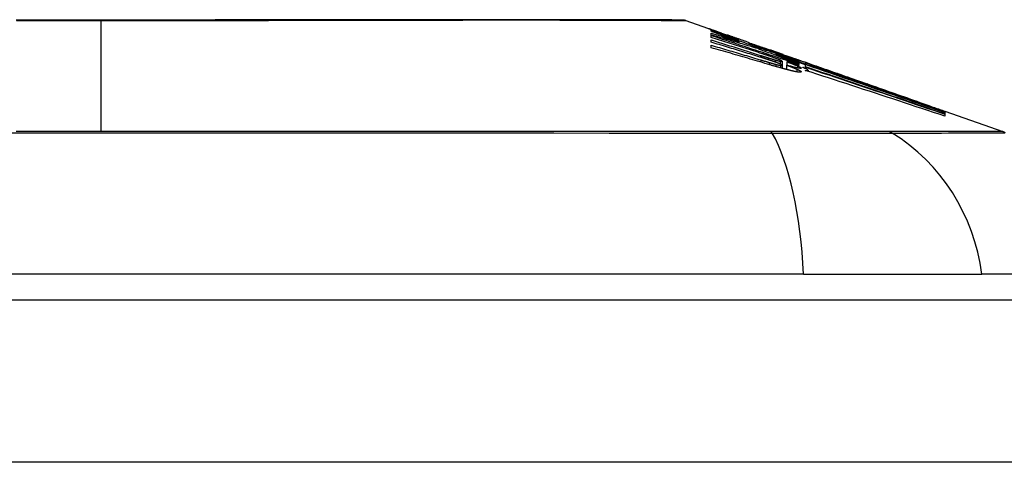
# Model space of a CAD drawing. Header units: inches. Extents: x 12 to 399, y 35 to 188.
# Tile 206 of 256: x 75.01 to 75.611, y 187.88 to 188.15. Entities that reach past the tile are written whole.
import ezdxf

# ---------------------------------------------------------------- set-up
doc = ezdxf.new("R2010")
doc.units = ezdxf.units.IN
doc.header["$MEASUREMENT"] = 0
doc.layers.add('Visible Edges(ANSI)', color=7, linetype='Continuous', lineweight=25)
doc.layers.add('Visible Tangent Edges(ANSI)', color=7, linetype='Continuous', lineweight=25)

msp = doc.modelspace()

# ---------------------------------------------------------------- linework, layer by layer
at = {"layer": 'Visible Edges(ANSI)'}
for p, q in [((75.41663, 188.14909), (75.43344, 188.1432)), ((75.43209, 188.14247), (75.43209, 188.14309)), ((75.43209, 188.14021), (75.43209, 188.1413)), ((75.43209, 188.1388), (75.43209, 188.13993)), ((75.43851, 188.14141), (75.44205, 188.14015)), ((75.44172, 188.14023), (75.44172, 188.13982)), ((75.43209, 188.13584), (75.43209, 188.1372)), ((75.43209, 188.13247), (75.43209, 188.13399)), ((75.44866, 188.13764), (75.44866, 188.13733)), ((75.44897, 188.13622), (75.44897, 188.13538)), ((75.45529, 188.13501), (75.45529, 188.13555)), ((75.46026, 188.13272), (75.46026, 188.132)), ((75.46813, 188.13106), (75.46461, 188.13229)), ((75.46461, 188.13229), (75.46461, 188.13209)), ((75.46461, 188.13209), (75.46461, 188.13179)), ((75.47166, 188.12849), (75.47166, 188.12779)), ((75.47574, 188.12837), (75.47896, 188.12726)), ((75.476, 188.12825), (75.476, 188.12794)), ((75.47549, 188.12418), (75.47549, 188.12174)), ((75.47549, 188.12174), (75.47549, 188.11988)), ((75.47818, 188.12181), (75.47818, 188.11916)), ((75.47839, 188.12392), (75.47839, 188.12391)), ((75.47839, 188.12391), (75.47839, 188.12176)), ((75.48793, 188.12271), (75.48225, 188.1248)), ((75.48405, 188.12549), (75.48863, 188.12388)), ((75.48564, 188.1245), (75.48564, 188.12404)), ((75.48564, 188.12335), (75.48564, 188.12261)), ((75.48564, 188.1223), (75.48564, 188.12154)), ((75.48977, 188.12203), (75.48793, 188.12271)), ((75.4887, 188.12386), (75.48863, 188.12388)), ((75.48977, 188.12076), (75.48977, 188.12203)), ((75.48991, 188.1225), (75.48991, 188.12318)), ((75.48991, 188.1225), (75.48991, 188.12233)), ((75.49123, 188.12293), (75.49123, 188.1229)), ((75.48781, 188.12058), (75.48977, 188.11994)), ((75.48977, 188.11994), (75.48977, 188.12054)), ((75.48977, 188.11994), (75.48977, 188.1197)), ((75.49123, 188.1187), (75.49123, 188.1181)), ((75.51667, 188.11407), (75.52723, 188.11038)), ((75.57248, 188.09438), (75.57248, 188.09386)), ((75.57471, 188.09376), (75.61016, 188.08135)), ((75.57471, 188.09375), (75.57471, 188.09309)), ((75.57471, 188.0936), (75.57471, 188.09359)), ((75.57471, 188.09359), (75.57471, 188.09358)), ((75.57471, 188.09358), (75.57471, 188.09309)), ((75.57471, 188.093), (75.57471, 188.09209)), ((75.57471, 188.09196), (75.57471, 188.0907)), ((75.48851, 187.99444), (74.63113, 187.99444)), ((75.48851, 187.99444), (75.59729, 187.99444)), ((75.67005, 187.99444), (75.59729, 187.99444)), ((54.25732, 187.97869), (95.86232, 187.97869))]:
    msp.add_line(p, q, dxfattribs=at)
at = {"layer": 'Visible Edges(ANSI)', "flags": 128}
for points in [[(75.41502, 188.14936), (75.41459, 188.14936), (75.4133, 188.14937), (75.41116, 188.14937), (75.40819, 188.14938), (75.40439, 188.14939), (75.39975, 188.14941), (75.39428, 188.14942), (75.38798, 188.14943), (75.38089, 188.14945), (75.37303, 188.14947), (75.36444, 188.14948), (75.35514, 188.1495), (75.34514, 188.14952), (75.33445, 188.14953), (75.3231, 188.14955), (75.31113, 188.14955), (75.29854, 188.14955), (75.28536, 188.14953), (75.27165, 188.14952), (75.25745, 188.1495), (75.24275, 188.14948), (75.22757, 188.14947), (75.21198, 188.14945), (75.19603, 188.14943), (75.17978, 188.14942), (75.16328, 188.14941), (75.14652, 188.14939), (75.12952, 188.14938), (75.11233, 188.14937), (75.09501, 188.14937), (75.07764, 188.14936), (75.06026, 188.14936), (75.04288, 188.14936), (75.02548, 188.14937), (75.00811, 188.14937)], [(75.43489, 188.14235), (75.43429, 188.14259), (75.43374, 188.1428), (75.43324, 188.143), (75.43279, 188.14318), (75.43238, 188.14334), (75.43202, 188.14349), (75.43171, 188.14362), (75.43144, 188.14373), (75.43123, 188.14382), (75.43105, 188.1439), (75.43092, 188.14397), (75.43082, 188.14402), (75.43077, 188.14405), (75.43075, 188.14407), (75.43076, 188.14408), (75.43082, 188.14407), (75.43091, 188.14405), (75.43104, 188.14401), (75.43121, 188.14396), (75.43143, 188.14389), (75.43169, 188.1438), (75.432, 188.1437), (75.43236, 188.14358), (75.43277, 188.14344)], [(75.43209, 188.14309), (75.43317, 188.1427), (75.43424, 188.1423), (75.43532, 188.14191), (75.4364, 188.14151), (75.43749, 188.14111), (75.43858, 188.14071), (75.43968, 188.1403), (75.44079, 188.13989), (75.44191, 188.13948), (75.44303, 188.13907), (75.44417, 188.13865), (75.44532, 188.13823), (75.44647, 188.1378), (75.44765, 188.13737), (75.44883, 188.13694), (75.45003, 188.13649), (75.45125, 188.13605), (75.45248, 188.13559), (75.45373, 188.13513), (75.45499, 188.13467), (75.45628, 188.13419), (75.45759, 188.13371), (75.45891, 188.13322), (75.46026, 188.13272)], [(75.44897, 188.13622), (75.44824, 188.13649), (75.44751, 188.13676), (75.44678, 188.13703), (75.44606, 188.1373), (75.44534, 188.13757), (75.44462, 188.13783), (75.4439, 188.1381), (75.44318, 188.13836), (75.44247, 188.13863), (75.44176, 188.13889), (75.44105, 188.13915), (75.44035, 188.13941), (75.43964, 188.13967), (75.43894, 188.13993), (75.43825, 188.14019), (75.43755, 188.14045), (75.43686, 188.1407), (75.43617, 188.14096), (75.43549, 188.14121), (75.4348, 188.14147), (75.43412, 188.14172), (75.43344, 188.14197), (75.43277, 188.14222), (75.43209, 188.14247)], [(75.43209, 188.1413), (75.4328, 188.1411), (75.4335, 188.14089), (75.43421, 188.14068), (75.43491, 188.14047), (75.43562, 188.14026), (75.43632, 188.14005), (75.43702, 188.13984), (75.43773, 188.13963), (75.43843, 188.13942), (75.43914, 188.13921), (75.43984, 188.139), (75.44054, 188.13879), (75.44125, 188.13858), (75.44195, 188.13836), (75.44266, 188.13815), (75.44336, 188.13794), (75.44406, 188.13772), (75.44476, 188.13751), (75.44547, 188.1373), (75.44617, 188.13708), (75.44687, 188.13687), (75.44757, 188.13665), (75.44827, 188.13644), (75.44897, 188.13622)], [(75.46057, 188.13191), (75.45939, 188.13226), (75.45821, 188.13262), (75.45703, 188.13298), (75.45585, 188.13333), (75.45467, 188.13369), (75.45348, 188.13404), (75.4523, 188.1344), (75.45111, 188.13475), (75.44993, 188.1351), (75.44874, 188.13545), (75.44756, 188.1358), (75.44637, 188.13614), (75.44518, 188.13649), (75.44399, 188.13684), (75.4428, 188.13718), (75.44161, 188.13752), (75.44042, 188.13786), (75.43923, 188.1382), (75.43804, 188.13854), (75.43685, 188.13888), (75.43566, 188.13921), (75.43447, 188.13954), (75.43328, 188.13988), (75.43209, 188.14021)], [(75.43209, 188.13993), (75.43432, 188.13921), (75.43655, 188.13849), (75.43878, 188.13776), (75.44102, 188.13703), (75.44325, 188.1363), (75.44549, 188.13557), (75.44773, 188.13484), (75.44998, 188.1341), (75.45222, 188.13337), (75.45446, 188.13263), (75.4567, 188.13189), (75.45894, 188.13116), (75.46118, 188.13042), (75.46342, 188.12968), (75.46566, 188.12894), (75.46789, 188.1282), (75.47013, 188.12746), (75.47236, 188.12672), (75.47458, 188.12598), (75.4768, 188.12525), (75.47902, 188.12451), (75.48123, 188.12377), (75.48344, 188.12304), (75.48564, 188.1223)], [(75.43277, 188.14344), (75.43293, 188.14338), (75.4331, 188.14332), (75.43328, 188.14326), (75.43347, 188.14319), (75.43366, 188.14312), (75.43386, 188.14306), (75.43406, 188.14298), (75.43427, 188.14291), (75.43449, 188.14283), (75.43471, 188.14275), (75.43494, 188.14267), (75.43518, 188.14259), (75.43543, 188.1425), (75.43568, 188.14241), (75.43593, 188.14232), (75.4362, 188.14223), (75.43647, 188.14213), (75.43674, 188.14203), (75.43702, 188.14194), (75.43731, 188.14183), (75.4376, 188.14173), (75.4379, 188.14162), (75.4382, 188.14152), (75.43851, 188.14141)], [(75.44866, 188.13733), (75.448, 188.13757), (75.44733, 188.1378), (75.44667, 188.13804), (75.44601, 188.13828), (75.44535, 188.13851), (75.4447, 188.13874), (75.44406, 188.13898), (75.44342, 188.13921), (75.44279, 188.13943), (75.44217, 188.13966), (75.44155, 188.13988), (75.44095, 188.1401), (75.44036, 188.14031), (75.43978, 188.14053), (75.43922, 188.14073), (75.43867, 188.14094), (75.43813, 188.14114), (75.43761, 188.14133), (75.43711, 188.14151), (75.43663, 188.1417), (75.43616, 188.14187), (75.43572, 188.14204), (75.43529, 188.1422), (75.43489, 188.14235)], [(75.44494, 188.13917), (75.44445, 188.13934), (75.44401, 188.13949), (75.44361, 188.13963), (75.44325, 188.13975), (75.44293, 188.13986), (75.44266, 188.13995), (75.44242, 188.14003), (75.44222, 188.14009), (75.44206, 188.14015), (75.44194, 188.14018), (75.44184, 188.14021), (75.44178, 188.14023), (75.44174, 188.14023), (75.44172, 188.14023), (75.44174, 188.14021), (75.4418, 188.14018), (75.44191, 188.14014), (75.44206, 188.14008), (75.44225, 188.14), (75.4425, 188.1399), (75.44279, 188.13979), (75.44313, 188.13966), (75.44352, 188.13951), (75.44395, 188.13935)], [(75.44395, 188.13935), (75.4441, 188.13929), (75.44426, 188.13923), (75.44442, 188.13917), (75.44458, 188.13911), (75.44475, 188.13905), (75.44492, 188.13899), (75.44509, 188.13892), (75.44527, 188.13886), (75.44546, 188.13879), (75.44564, 188.13872), (75.44583, 188.13865), (75.44603, 188.13858), (75.44622, 188.13851), (75.44642, 188.13844), (75.44663, 188.13836), (75.44684, 188.13829), (75.44705, 188.13821), (75.44727, 188.13813), (75.44749, 188.13805), (75.44772, 188.13797), (75.44795, 188.13789), (75.44818, 188.13781), (75.44842, 188.13772), (75.44866, 188.13764)], [(75.45529, 188.13555), (75.45483, 188.13572), (75.45436, 188.13588), (75.4539, 188.13604), (75.45343, 188.1362), (75.45297, 188.13637), (75.45251, 188.13653), (75.45205, 188.13669), (75.45159, 188.13685), (75.45113, 188.13701), (75.45068, 188.13717), (75.45023, 188.13733), (75.44977, 188.13748), (75.44933, 188.13764), (75.44888, 188.1378), (75.44845, 188.13795), (75.44802, 188.1381), (75.44759, 188.13825), (75.44718, 188.13839), (75.44677, 188.13853), (75.44638, 188.13867), (75.446, 188.1388), (75.44563, 188.13893), (75.44527, 188.13905), (75.44494, 188.13917)], [(75.46316, 188.12883), (75.46187, 188.12925), (75.46058, 188.12967), (75.45929, 188.13009), (75.458, 188.1305), (75.45671, 188.13092), (75.45542, 188.13134), (75.45412, 188.13176), (75.45283, 188.13217), (75.45154, 188.13259), (75.45024, 188.13301), (75.44894, 188.13342), (75.44765, 188.13384), (75.44635, 188.13426), (75.44505, 188.13467), (75.44376, 188.13509), (75.44246, 188.1355), (75.44116, 188.13592), (75.43987, 188.13633), (75.43857, 188.13674), (75.43727, 188.13716), (75.43598, 188.13757), (75.43468, 188.13798), (75.43339, 188.13839), (75.43209, 188.1388)], [(75.43209, 188.1372), (75.43335, 188.13681), (75.4346, 188.13643), (75.43585, 188.13604), (75.4371, 188.13565), (75.43836, 188.13527), (75.43961, 188.13488), (75.44086, 188.13449), (75.44212, 188.1341), (75.44337, 188.13371), (75.44462, 188.13332), (75.44588, 188.13293), (75.44713, 188.13254), (75.44838, 188.13215), (75.44963, 188.13175), (75.45089, 188.13136), (75.45214, 188.13097), (75.45339, 188.13058), (75.45464, 188.13018), (75.45589, 188.12979), (75.45714, 188.1294), (75.45839, 188.129), (75.45963, 188.12861), (75.46088, 188.12822), (75.46213, 188.12782)], [(75.46192, 188.12674), (75.46068, 188.12712), (75.45944, 188.1275), (75.4582, 188.12789), (75.45696, 188.12827), (75.45572, 188.12865), (75.45448, 188.12903), (75.45324, 188.12942), (75.452, 188.1298), (75.45076, 188.13018), (75.44951, 188.13056), (75.44827, 188.13094), (75.44702, 188.13132), (75.44578, 188.1317), (75.44454, 188.13208), (75.44329, 188.13246), (75.44205, 188.13284), (75.4408, 188.13321), (75.43956, 188.13359), (75.43831, 188.13397), (75.43707, 188.13434), (75.43583, 188.13472), (75.43458, 188.13509), (75.43334, 188.13547), (75.43209, 188.13584)], [(75.43209, 188.13399), (75.43336, 188.13362), (75.43463, 188.13325), (75.43589, 188.13288), (75.43716, 188.13251), (75.43842, 188.13214), (75.43969, 188.13177), (75.44096, 188.1314), (75.44222, 188.13103), (75.44349, 188.13065), (75.44475, 188.13028), (75.44602, 188.12991), (75.44728, 188.12953), (75.44855, 188.12915), (75.44981, 188.12878), (75.45108, 188.1284), (75.45234, 188.12803), (75.45361, 188.12765), (75.45487, 188.12727), (75.45613, 188.12689), (75.45739, 188.12651), (75.45866, 188.12613), (75.45992, 188.12575), (75.46118, 188.12537), (75.46244, 188.12499)], [(75.45529, 188.13548), (75.4558, 188.1353), (75.4563, 188.13513), (75.45678, 188.13496), (75.45724, 188.1348), (75.45769, 188.13464), (75.45812, 188.13449), (75.45852, 188.13435), (75.45891, 188.13421), (75.45927, 188.13409), (75.45963, 188.13396), (75.45999, 188.13384), (75.46035, 188.13371), (75.46071, 188.13359), (75.46107, 188.13346), (75.46142, 188.13334), (75.46178, 188.13321), (75.46214, 188.13309), (75.46249, 188.13296), (75.46285, 188.13284), (75.4632, 188.13272), (75.46356, 188.13259), (75.46391, 188.13247), (75.46426, 188.13235), (75.46461, 188.13223)], [(75.4672, 188.13091), (75.46671, 188.13108), (75.46622, 188.13124), (75.46573, 188.13141), (75.46524, 188.13158), (75.46475, 188.13175), (75.46425, 188.13192), (75.46376, 188.13208), (75.46326, 188.13225), (75.46277, 188.13242), (75.46227, 188.13259), (75.46178, 188.13276), (75.46128, 188.13294), (75.46079, 188.13311), (75.46029, 188.13328), (75.45979, 188.13345), (75.45929, 188.13362), (75.45879, 188.13379), (75.45829, 188.13397), (75.45779, 188.13414), (75.45729, 188.13431), (75.45679, 188.13449), (75.45629, 188.13466), (75.45579, 188.13483), (75.45529, 188.13501)], [(75.46793, 188.12206), (75.46644, 188.1225), (75.46495, 188.12294), (75.46346, 188.12338), (75.46197, 188.12382), (75.46048, 188.12426), (75.45899, 188.1247), (75.4575, 188.12514), (75.45601, 188.12558), (75.45452, 188.12602), (75.45302, 188.12645), (75.45153, 188.12689), (75.45004, 188.12732), (75.44854, 188.12776), (75.44705, 188.12819), (75.44555, 188.12862), (75.44406, 188.12905), (75.44256, 188.12948), (75.44107, 188.12991), (75.43957, 188.13034), (75.43807, 188.13077), (75.43658, 188.1312), (75.43508, 188.13162), (75.43359, 188.13205), (75.43209, 188.13247)], [(75.46026, 188.13272), (75.46132, 188.13239), (75.46238, 188.13205), (75.46344, 188.13172), (75.4645, 188.13138), (75.46556, 188.13104), (75.46662, 188.1307), (75.46768, 188.13036), (75.46874, 188.13002), (75.4698, 188.12968), (75.47086, 188.12934), (75.47192, 188.12899), (75.47298, 188.12865), (75.47404, 188.12831), (75.47509, 188.12796), (75.47615, 188.12762), (75.47721, 188.12727), (75.47826, 188.12693), (75.47932, 188.12658), (75.48038, 188.12623), (75.48143, 188.12589), (75.48248, 188.12554), (75.48354, 188.12519), (75.48459, 188.12484), (75.48564, 188.1245)], [(75.48564, 188.12261), (75.48463, 188.12298), (75.48362, 188.12336), (75.48261, 188.12373), (75.48161, 188.1241), (75.4806, 188.12448), (75.47959, 188.12485), (75.47858, 188.12522), (75.47757, 188.1256), (75.47656, 188.12597), (75.47554, 188.12635), (75.47452, 188.12673), (75.4735, 188.12711), (75.47247, 188.12749), (75.47143, 188.12788), (75.47038, 188.12826), (75.46933, 188.12865), (75.46827, 188.12905), (75.46721, 188.12944), (75.46613, 188.12984), (75.46504, 188.13025), (75.46394, 188.13065), (75.46283, 188.13107), (75.46171, 188.13148), (75.46057, 188.13191)], [(75.46213, 188.12782), (75.46232, 188.12776), (75.46252, 188.1277), (75.46272, 188.12763), (75.46291, 188.12757), (75.46311, 188.12751), (75.46331, 188.12745), (75.4635, 188.12739), (75.4637, 188.12732), (75.46389, 188.12726), (75.46409, 188.1272), (75.46429, 188.12714), (75.46448, 188.12708), (75.46468, 188.12701), (75.46488, 188.12695), (75.46507, 188.12689), (75.46527, 188.12683), (75.46546, 188.12677), (75.46566, 188.1267), (75.46586, 188.12664), (75.46605, 188.12658), (75.46625, 188.12652), (75.46645, 188.12646), (75.46664, 188.1264), (75.46684, 188.12633)], [(75.46953, 188.12669), (75.46929, 188.12677), (75.46903, 188.12686), (75.46878, 188.12695), (75.46852, 188.12704), (75.46827, 188.12713), (75.468, 188.12722), (75.46774, 188.12731), (75.46748, 188.1274), (75.46721, 188.12749), (75.46694, 188.12758), (75.46668, 188.12767), (75.46641, 188.12776), (75.46614, 188.12785), (75.46588, 188.12794), (75.46561, 188.12803), (75.46534, 188.12812), (75.46506, 188.12821), (75.46479, 188.1283), (75.46452, 188.12839), (75.46425, 188.12848), (75.46398, 188.12857), (75.4637, 188.12866), (75.46343, 188.12874), (75.46316, 188.12883)], [(75.46461, 188.13209), (75.46499, 188.13196), (75.46537, 188.13183), (75.46575, 188.1317), (75.46613, 188.13157), (75.46651, 188.13144), (75.46689, 188.13131), (75.46727, 188.13118), (75.46764, 188.13105), (75.46802, 188.13092), (75.46839, 188.13079), (75.46875, 188.13067), (75.46912, 188.13054), (75.46948, 188.13042), (75.46984, 188.1303), (75.47019, 188.13018), (75.47053, 188.13006), (75.47088, 188.12994), (75.47121, 188.12982), (75.47155, 188.12971), (75.47187, 188.1296), (75.47219, 188.12949), (75.4725, 188.12939), (75.47281, 188.12928), (75.4731, 188.12918)], [(75.47735, 188.12749), (75.47696, 188.12762), (75.47657, 188.12775), (75.47618, 188.12788), (75.47578, 188.12801), (75.47538, 188.12815), (75.47498, 188.12828), (75.47457, 188.12842), (75.47416, 188.12856), (75.47374, 188.1287), (75.47333, 188.12884), (75.47291, 188.12898), (75.47249, 188.12912), (75.47206, 188.12926), (75.47163, 188.12941), (75.4712, 188.12955), (75.47077, 188.1297), (75.47033, 188.12985), (75.46989, 188.13), (75.46945, 188.13015), (75.469, 188.1303), (75.46856, 188.13045), (75.46811, 188.1306), (75.46766, 188.13075), (75.4672, 188.13091)], [(75.47186, 188.12975), (75.47172, 188.1298), (75.47158, 188.12985), (75.47143, 188.1299), (75.47129, 188.12995), (75.47114, 188.13), (75.47099, 188.13006), (75.47085, 188.13011), (75.4707, 188.13016), (75.47055, 188.13021), (75.47039, 188.13027), (75.47024, 188.13032), (75.47009, 188.13037), (75.46993, 188.13043), (75.46977, 188.13048), (75.46961, 188.13054), (75.46945, 188.1306), (75.46929, 188.13065), (75.46913, 188.13071), (75.46897, 188.13077), (75.4688, 188.13082), (75.46864, 188.13088), (75.46847, 188.13094), (75.4683, 188.131), (75.46813, 188.13106)], [(75.48564, 188.12404), (75.48506, 188.12423), (75.48447, 188.12441), (75.48389, 188.1246), (75.48331, 188.12479), (75.48273, 188.12498), (75.48215, 188.12516), (75.48156, 188.12535), (75.48098, 188.12554), (75.4804, 188.12572), (75.47982, 188.12591), (75.47923, 188.12609), (75.47865, 188.12628), (75.47807, 188.12647), (75.47749, 188.12665), (75.4769, 188.12684), (75.47632, 188.12702), (75.47574, 188.12721), (75.47515, 188.12739), (75.47457, 188.12758), (75.47399, 188.12776), (75.4734, 188.12794), (75.47282, 188.12813), (75.47224, 188.12831), (75.47166, 188.12849)], [(75.47166, 188.12849), (75.47222, 188.12829), (75.47278, 188.12808), (75.47335, 188.12787), (75.47392, 188.12766), (75.47449, 188.12745), (75.47506, 188.12724), (75.47564, 188.12703), (75.47622, 188.12682), (75.4768, 188.1266), (75.47738, 188.12639), (75.47796, 188.12618), (75.47854, 188.12596), (75.47913, 188.12575), (75.47971, 188.12553), (75.4803, 188.12531), (75.48089, 188.1251), (75.48148, 188.12488), (75.48207, 188.12466), (75.48266, 188.12444), (75.48326, 188.12423), (75.48385, 188.12401), (75.48444, 188.12379), (75.48504, 188.12357), (75.48564, 188.12335)], [(75.47481, 188.12871), (75.47472, 188.12874), (75.47463, 188.12877), (75.47453, 188.12881), (75.47443, 188.12884), (75.47432, 188.12888), (75.47422, 188.12892), (75.47411, 188.12896), (75.474, 188.129), (75.47388, 188.12904), (75.47377, 188.12908), (75.47365, 188.12912), (75.47353, 188.12916), (75.4734, 188.12921), (75.47328, 188.12925), (75.47315, 188.1293), (75.47301, 188.12935), (75.47288, 188.12939), (75.47274, 188.12944), (75.4726, 188.12949), (75.47246, 188.12954), (75.47231, 188.12959), (75.47217, 188.12964), (75.47202, 188.1297), (75.47186, 188.12975)], [(75.4731, 188.12918), (75.47353, 188.12904), (75.47392, 188.12891), (75.47428, 188.12879), (75.47461, 188.12868), (75.47489, 188.12859), (75.47514, 188.12851), (75.47535, 188.12844), (75.47553, 188.12839), (75.47567, 188.12834), (75.47579, 188.12831), (75.47588, 188.12828), (75.47594, 188.12826), (75.47598, 188.12825), (75.476, 188.12825), (75.476, 188.12826), (75.47598, 188.12827), (75.47594, 188.12829), (75.47587, 188.12832), (75.47577, 188.12836), (75.47565, 188.1284), (75.47549, 188.12846), (75.4753, 188.12853), (75.47508, 188.12861), (75.47481, 188.12871)], [(75.48445, 188.12517), (75.48423, 188.12524), (75.484, 188.12531), (75.48377, 188.12538), (75.48353, 188.12546), (75.48328, 188.12554), (75.48303, 188.12562), (75.48277, 188.12571), (75.4825, 188.12579), (75.48223, 188.12588), (75.48195, 188.12597), (75.48166, 188.12607), (75.48137, 188.12617), (75.48106, 188.12626), (75.48076, 188.12637), (75.48044, 188.12647), (75.48012, 188.12657), (75.47979, 188.12668), (75.47946, 188.12679), (75.47912, 188.1269), (75.47878, 188.12702), (75.47843, 188.12713), (75.47808, 188.12725), (75.47772, 188.12737), (75.47735, 188.12749)], [(75.47896, 188.12726), (75.47927, 188.12715), (75.47958, 188.12704), (75.47988, 188.12694), (75.48018, 188.12683), (75.48047, 188.12673), (75.48075, 188.12663), (75.48103, 188.12654), (75.48131, 188.12644), (75.48158, 188.12635), (75.48184, 188.12626), (75.4821, 188.12617), (75.48236, 188.12608), (75.4826, 188.12599), (75.48284, 188.12591), (75.48308, 188.12583), (75.4833, 188.12575), (75.48353, 188.12567), (75.48374, 188.1256), (75.48395, 188.12552), (75.48416, 188.12545), (75.48435, 188.12538), (75.48455, 188.12531), (75.48473, 188.12525), (75.48491, 188.12519)], [(75.46684, 188.12518), (75.46664, 188.12524), (75.46643, 188.12531), (75.46623, 188.12537), (75.46602, 188.12544), (75.46582, 188.12551), (75.46562, 188.12557), (75.46541, 188.12564), (75.46521, 188.1257), (75.465, 188.12577), (75.4648, 188.12583), (75.46459, 188.1259), (75.46439, 188.12596), (75.46418, 188.12603), (75.46398, 188.12609), (75.46377, 188.12616), (75.46357, 188.12622), (75.46336, 188.12629), (75.46316, 188.12635), (75.46295, 188.12641), (75.46274, 188.12648), (75.46254, 188.12654), (75.46233, 188.12661), (75.46213, 188.12667), (75.46192, 188.12674)], [(75.46244, 188.12499), (75.46265, 188.12493), (75.46286, 188.12487), (75.46307, 188.1248), (75.46328, 188.12474), (75.46349, 188.12467), (75.46371, 188.12461), (75.46392, 188.12455), (75.46413, 188.12448), (75.46434, 188.12442), (75.46455, 188.12436), (75.46476, 188.12429), (75.46498, 188.12423), (75.46519, 188.12417), (75.4654, 188.1241), (75.46561, 188.12404), (75.46582, 188.12398), (75.46604, 188.12391), (75.46625, 188.12385), (75.46646, 188.12379), (75.46667, 188.12372), (75.46688, 188.12366), (75.46709, 188.1236), (75.4673, 188.12354), (75.46751, 188.12347)], [(75.46684, 188.12633), (75.46702, 188.12628), (75.46721, 188.12622), (75.46739, 188.12616), (75.46757, 188.1261), (75.46775, 188.12605), (75.46794, 188.12599), (75.46812, 188.12594), (75.4683, 188.12588), (75.46848, 188.12582), (75.46866, 188.12577), (75.46884, 188.12571), (75.46902, 188.12566), (75.4692, 188.1256), (75.46938, 188.12555), (75.46956, 188.1255), (75.46973, 188.12544), (75.46991, 188.12539), (75.47009, 188.12534), (75.47026, 188.12529), (75.47044, 188.12523), (75.47062, 188.12518), (75.47079, 188.12513), (75.47096, 188.12508), (75.47114, 188.12503)], [(75.47119, 188.12371), (75.47102, 188.12377), (75.47085, 188.12383), (75.47068, 188.12389), (75.4705, 188.12395), (75.47033, 188.12401), (75.47016, 188.12407), (75.46998, 188.12413), (75.4698, 188.12419), (75.46962, 188.12425), (75.46944, 188.12431), (75.46926, 188.12438), (75.46908, 188.12444), (75.4689, 188.1245), (75.46872, 188.12456), (75.46853, 188.12462), (75.46835, 188.12468), (75.46816, 188.12474), (75.46797, 188.12481), (75.46779, 188.12487), (75.4676, 188.12493), (75.46741, 188.12499), (75.46722, 188.12505), (75.46703, 188.12512), (75.46684, 188.12518)], [(75.46751, 188.12347), (75.46769, 188.12342), (75.46787, 188.12337), (75.46805, 188.12332), (75.46823, 188.12326), (75.4684, 188.12321), (75.46858, 188.12316), (75.46876, 188.12311), (75.46893, 188.12306), (75.46911, 188.12301), (75.46929, 188.12296), (75.46946, 188.12291), (75.46964, 188.12286), (75.46981, 188.12281), (75.46998, 188.12276), (75.47015, 188.12271), (75.47033, 188.12266), (75.4705, 188.12262), (75.47067, 188.12257), (75.47083, 188.12253), (75.471, 188.12248), (75.47117, 188.12244), (75.47133, 188.12239), (75.47149, 188.12235), (75.47166, 188.12231)], [(75.47678, 188.11953), (75.47643, 188.11962), (75.47608, 188.11972), (75.47572, 188.11982), (75.47536, 188.11992), (75.475, 188.12002), (75.47464, 188.12012), (75.47427, 188.12022), (75.4739, 188.12032), (75.47353, 188.12043), (75.47316, 188.12053), (75.47279, 188.12064), (75.47242, 188.12074), (75.47204, 188.12085), (75.47167, 188.12096), (75.47129, 188.12107), (75.47091, 188.12118), (75.47054, 188.12129), (75.47016, 188.1214), (75.46979, 188.12151), (75.46941, 188.12162), (75.46904, 188.12173), (75.46867, 188.12184), (75.4683, 188.12195), (75.46793, 188.12206)], [(75.47326, 188.1253), (75.47314, 188.12535), (75.47301, 188.1254), (75.47287, 188.12545), (75.47274, 188.1255), (75.4726, 188.12556), (75.47246, 188.12561), (75.47231, 188.12567), (75.47216, 188.12572), (75.47201, 188.12578), (75.47186, 188.12584), (75.4717, 188.1259), (75.47155, 188.12596), (75.47139, 188.12601), (75.47123, 188.12607), (75.47106, 188.12613), (75.4709, 188.12619), (75.47073, 188.12625), (75.47056, 188.12632), (75.4704, 188.12638), (75.47022, 188.12644), (75.47005, 188.1265), (75.46988, 188.12656), (75.46971, 188.12662), (75.46953, 188.12669)], [(75.47114, 188.12503), (75.4713, 188.12498), (75.47145, 188.12494), (75.47161, 188.12489), (75.47176, 188.12485), (75.47191, 188.12481), (75.47206, 188.12477), (75.47221, 188.12472), (75.47235, 188.12468), (75.4725, 188.12465), (75.47264, 188.12461), (75.47277, 188.12457), (75.47291, 188.12454), (75.47304, 188.1245), (75.47317, 188.12447), (75.4733, 188.12443), (75.47342, 188.1244), (75.47354, 188.12437), (75.47366, 188.12435), (75.47377, 188.12432), (75.47388, 188.12429), (75.47399, 188.12427), (75.4741, 188.12424), (75.4742, 188.12422), (75.4743, 188.1242)], [(75.4743, 188.12251), (75.4742, 188.12255), (75.4741, 188.12259), (75.47399, 188.12264), (75.47388, 188.12268), (75.47377, 188.12273), (75.47366, 188.12277), (75.47355, 188.12282), (75.47343, 188.12287), (75.47331, 188.12292), (75.47318, 188.12296), (75.47306, 188.12301), (75.47293, 188.12306), (75.47279, 188.12312), (75.47266, 188.12317), (75.47252, 188.12322), (75.47238, 188.12327), (75.47224, 188.12332), (75.4721, 188.12338), (75.47195, 188.12343), (75.4718, 188.12349), (75.47165, 188.12354), (75.4715, 188.1236), (75.47135, 188.12365), (75.47119, 188.12371)], [(75.47166, 188.12231), (75.4718, 188.12227), (75.47194, 188.12223), (75.47208, 188.1222), (75.47222, 188.12216), (75.47236, 188.12213), (75.47249, 188.12209), (75.47262, 188.12206), (75.47275, 188.12203), (75.47288, 188.122), (75.473, 188.12197), (75.47312, 188.12194), (75.47324, 188.12191), (75.47336, 188.12189), (75.47347, 188.12186), (75.47359, 188.12184), (75.47369, 188.12182), (75.4738, 188.12179), (75.4739, 188.12177), (75.474, 188.12175), (75.47409, 188.12174), (75.47419, 188.12172), (75.47428, 188.1217), (75.47437, 188.12169), (75.47445, 188.12167)], [(75.47502, 188.12451), (75.47498, 188.12453), (75.47493, 188.12456), (75.47488, 188.12458), (75.47483, 188.12461), (75.47477, 188.12464), (75.47472, 188.12467), (75.47465, 188.1247), (75.47459, 188.12473), (75.47452, 188.12476), (75.47446, 188.12479), (75.47438, 188.12482), (75.47431, 188.12485), (75.47423, 188.12489), (75.47416, 188.12492), (75.47407, 188.12496), (75.47399, 188.12499), (75.47391, 188.12503), (75.47382, 188.12507), (75.47373, 188.1251), (75.47364, 188.12514), (75.47355, 188.12518), (75.47345, 188.12522), (75.47336, 188.12526), (75.47326, 188.1253)], [(75.4743, 188.1242), (75.47445, 188.12417), (75.47459, 188.12414), (75.47472, 188.12412), (75.47483, 188.1241), (75.47493, 188.12409), (75.47502, 188.12408), (75.4751, 188.12407), (75.47517, 188.12407), (75.47524, 188.12407), (75.47529, 188.12407), (75.47534, 188.12407), (75.47538, 188.12408), (75.47541, 188.12409), (75.47543, 188.1241), (75.47546, 188.12411), (75.47547, 188.12413), (75.47548, 188.12414), (75.47549, 188.12416), (75.47548, 188.12419), (75.47546, 188.12422), (75.47541, 188.12426), (75.47533, 188.12432), (75.4752, 188.1244), (75.47502, 188.12451)], [(75.47445, 188.12167), (75.47462, 188.12165), (75.47476, 188.12163), (75.47489, 188.12161), (75.47501, 188.1216), (75.4751, 188.1216), (75.47519, 188.1216), (75.47526, 188.12161), (75.47532, 188.12162), (75.47537, 188.12163), (75.47541, 188.12164), (75.47544, 188.12166), (75.47547, 188.12168), (75.47548, 188.12171), (75.47549, 188.12174), (75.47548, 188.12177), (75.47546, 188.12182), (75.47542, 188.12187), (75.47536, 188.12193), (75.47526, 188.12201), (75.47514, 188.12209), (75.47498, 188.12218), (75.47479, 188.12228), (75.47456, 188.12238), (75.4743, 188.12251)], [(75.47818, 188.12181), (75.47849, 188.1217), (75.47879, 188.12159), (75.47909, 188.12148), (75.47939, 188.12137), (75.47968, 188.12126), (75.47997, 188.12115), (75.48025, 188.12104), (75.48052, 188.12094), (75.4808, 188.12083), (75.48107, 188.12073), (75.48133, 188.12063), (75.48159, 188.12053), (75.48185, 188.12042), (75.4821, 188.12032), (75.48235, 188.12023), (75.48259, 188.12013), (75.48283, 188.12003), (75.48306, 188.11994), (75.48329, 188.11984), (75.48352, 188.11975), (75.48375, 188.11965), (75.48397, 188.11956), (75.48418, 188.11947), (75.48439, 188.11938)], [(75.48512, 188.12006), (75.48494, 188.12009), (75.48475, 188.12013), (75.48455, 188.12017), (75.48433, 188.12022), (75.48411, 188.12026), (75.48387, 188.12032), (75.48362, 188.12037), (75.48337, 188.12043), (75.4831, 188.1205), (75.48282, 188.12057), (75.48253, 188.12064), (75.48223, 188.12071), (75.48193, 188.12079), (75.48161, 188.12087), (75.48129, 188.12096), (75.48097, 188.12104), (75.48064, 188.12113), (75.4803, 188.12122), (75.47996, 188.12132), (75.47961, 188.12141), (75.47926, 188.12151), (75.4789, 188.12161), (75.47854, 188.12171), (75.47818, 188.12181)], [(75.48564, 188.12154), (75.48533, 188.12164), (75.48503, 188.12174), (75.48473, 188.12184), (75.48443, 188.12193), (75.48413, 188.12203), (75.48382, 188.12213), (75.48352, 188.12223), (75.48322, 188.12233), (75.48292, 188.12243), (75.48262, 188.12253), (75.48231, 188.12263), (75.48201, 188.12273), (75.48171, 188.12283), (75.48141, 188.12293), (75.48111, 188.12303), (75.4808, 188.12313), (75.4805, 188.12322), (75.4802, 188.12332), (75.4799, 188.12342), (75.4796, 188.12352), (75.47929, 188.12362), (75.47899, 188.12372), (75.47869, 188.12382), (75.47839, 188.12392)], [(75.47839, 188.12391), (75.47871, 188.12379), (75.47903, 188.12367), (75.47934, 188.12355), (75.47966, 188.12343), (75.47996, 188.12332), (75.48027, 188.1232), (75.48056, 188.12309), (75.48086, 188.12297), (75.48115, 188.12286), (75.48143, 188.12275), (75.48171, 188.12264), (75.48199, 188.12254), (75.48226, 188.12243), (75.48252, 188.12233), (75.48278, 188.12222), (75.48303, 188.12212), (75.48327, 188.12202), (75.48351, 188.12193), (75.48374, 188.12183), (75.48397, 188.12174), (75.48419, 188.12164), (75.4844, 188.12155), (75.48461, 188.12146), (75.48481, 188.12138)], [(75.48221, 188.12496), (75.48253, 188.12486), (75.48285, 188.12476), (75.48317, 188.12466), (75.48349, 188.12456), (75.48381, 188.12445), (75.48413, 188.12435), (75.48446, 188.12425), (75.48478, 188.12415), (75.4851, 188.12404), (75.48542, 188.12394), (75.48574, 188.12384), (75.48606, 188.12374), (75.48638, 188.12363), (75.4867, 188.12353), (75.48702, 188.12343), (75.48734, 188.12332), (75.48766, 188.12322), (75.48798, 188.12312), (75.48831, 188.12302), (75.48863, 188.12291), (75.48895, 188.12281), (75.48927, 188.12271), (75.48959, 188.1226), (75.48991, 188.1225)], [(75.57471, 188.09309), (75.57099, 188.09437), (75.56724, 188.09567), (75.56347, 188.09698), (75.55967, 188.09829), (75.55586, 188.09961), (75.55203, 188.10093), (75.54818, 188.10226), (75.54431, 188.1036), (75.54044, 188.10494), (75.53655, 188.10628), (75.53265, 188.10762), (75.52875, 188.10897), (75.52485, 188.11031), (75.52094, 188.11166), (75.51703, 188.11301), (75.51313, 188.11435), (75.50923, 188.11569), (75.50533, 188.11703), (75.50145, 188.11837), (75.49757, 188.1197), (75.49371, 188.12102), (75.48986, 188.12234), (75.48602, 188.12366), (75.48221, 188.12496)], [(75.48225, 188.1248), (75.48606, 188.12349), (75.48989, 188.12218), (75.49374, 188.12087), (75.4976, 188.11954), (75.50148, 188.11822), (75.50536, 188.11689), (75.50926, 188.11555), (75.51316, 188.11421), (75.51706, 188.11287), (75.52096, 188.11153), (75.52487, 188.11019), (75.52877, 188.10884), (75.53267, 188.1075), (75.53656, 188.10616), (75.54045, 188.10482), (75.54432, 188.10349), (75.54818, 188.10216), (75.55203, 188.10083), (75.55586, 188.09951), (75.55968, 188.09819), (75.56347, 188.09688), (75.56724, 188.09558), (75.57099, 188.09428), (75.57471, 188.093)], [(75.48491, 188.12519), (75.48529, 188.12505), (75.48563, 188.12493), (75.48593, 188.12482), (75.4862, 188.12473), (75.48643, 188.12464), (75.48662, 188.12457), (75.48678, 188.12451), (75.4869, 188.12446), (75.487, 188.12442), (75.48706, 188.1244), (75.48708, 188.12438), (75.48708, 188.12437), (75.48705, 188.12438), (75.48699, 188.12439), (75.4869, 188.12441), (75.48677, 188.12445), (75.48662, 188.12449), (75.48642, 188.12455), (75.48619, 188.12462), (75.48592, 188.1247), (75.48561, 188.1248), (75.48526, 188.12491), (75.48488, 188.12503), (75.48445, 188.12517)], [(75.48481, 188.12138), (75.48526, 188.12118), (75.48566, 188.12099), (75.48601, 188.12082), (75.48631, 188.12067), (75.48655, 188.12053), (75.48675, 188.1204), (75.48689, 188.1203), (75.48699, 188.12021), (75.48706, 188.12014), (75.48708, 188.12007), (75.48708, 188.12002), (75.48706, 188.11998), (75.48702, 188.11995), (75.48696, 188.11992), (75.48688, 188.1199), (75.48677, 188.11989), (75.48664, 188.11989), (75.4865, 188.11989), (75.48632, 188.1199), (75.48613, 188.11992), (75.48591, 188.11994), (75.48567, 188.11997), (75.48541, 188.12001), (75.48512, 188.12006)], [(75.491, 188.12297), (75.49108, 188.12295), (75.49113, 188.12294), (75.49118, 188.12293), (75.49121, 188.12293), (75.49122, 188.12293), (75.49123, 188.12293), (75.49121, 188.12294), (75.49119, 188.12295), (75.49115, 188.12297), (75.4911, 188.12299), (75.49103, 188.12302), (75.49094, 188.12306), (75.49084, 188.12309), (75.49073, 188.12314), (75.4906, 188.12319), (75.49045, 188.12324), (75.49029, 188.1233), (75.49011, 188.12336), (75.48992, 188.12343), (75.48971, 188.12351), (75.48948, 188.12359), (75.48924, 188.12367), (75.48898, 188.12376), (75.4887, 188.12386)], [(75.48991, 188.12318), (75.49332, 188.12199), (75.49674, 188.1208), (75.50017, 188.1196), (75.50362, 188.1184), (75.50707, 188.1172), (75.51054, 188.11599), (75.51401, 188.11478), (75.51748, 188.11357), (75.52096, 188.11236), (75.52444, 188.11114), (75.52792, 188.10993), (75.53139, 188.10872), (75.53487, 188.1075), (75.53834, 188.10629), (75.54181, 188.10508), (75.54526, 188.10388), (75.54871, 188.10267), (75.55215, 188.10147), (75.55558, 188.10028), (75.55899, 188.09909), (75.56239, 188.0979), (75.56577, 188.09672), (75.56913, 188.09555), (75.57248, 188.09438)], [(75.51667, 188.11407), (75.51561, 188.11444), (75.51454, 188.11481), (75.51348, 188.11519), (75.51241, 188.11556), (75.51135, 188.11593), (75.51028, 188.1163), (75.50921, 188.11668), (75.50814, 188.11705), (75.50707, 188.11742), (75.506, 188.11779), (75.50493, 188.11817), (75.50386, 188.11854), (75.50278, 188.11891), (75.50171, 188.11928), (75.50064, 188.11965), (75.49957, 188.12002), (75.49849, 188.12039), (75.49742, 188.12076), (75.49635, 188.12113), (75.49528, 188.1215), (75.49421, 188.12187), (75.49314, 188.12224), (75.49207, 188.12261), (75.491, 188.12297)], [(75.48274, 188.11806), (75.48253, 188.1181), (75.48232, 188.11815), (75.48211, 188.1182), (75.48189, 188.11825), (75.48167, 188.1183), (75.48144, 188.11835), (75.48121, 188.1184), (75.48097, 188.11846), (75.48074, 188.11852), (75.48049, 188.11858), (75.48025, 188.11864), (75.48, 188.1187), (75.47974, 188.11876), (75.47948, 188.11883), (75.47922, 188.11889), (75.47896, 188.11896), (75.4787, 188.11903), (75.47843, 188.1191), (75.47816, 188.11917), (75.47789, 188.11924), (75.47761, 188.11931), (75.47734, 188.11938), (75.47706, 188.11946), (75.47678, 188.11953)], [(75.48605, 188.11754), (75.48597, 188.11754), (75.48588, 188.11755), (75.48578, 188.11755), (75.48569, 188.11756), (75.48558, 188.11757), (75.48547, 188.11758), (75.48536, 188.11759), (75.48525, 188.11761), (75.48512, 188.11762), (75.485, 188.11764), (75.48487, 188.11766), (75.48473, 188.11768), (75.48459, 188.1177), (75.48445, 188.11773), (75.4843, 188.11775), (75.48414, 188.11778), (75.48398, 188.11781), (75.48382, 188.11784), (75.48365, 188.11787), (75.48348, 188.11791), (75.4833, 188.11794), (75.48312, 188.11798), (75.48293, 188.11802), (75.48274, 188.11806)], [(75.48439, 188.11938), (75.48463, 188.11928), (75.48485, 188.11919), (75.48506, 188.11909), (75.48526, 188.119), (75.48545, 188.11891), (75.48562, 188.11883), (75.48579, 188.11875), (75.48595, 188.11867), (75.4861, 188.11859), (75.48623, 188.11852), (75.48636, 188.11845), (75.48648, 188.11838), (75.4866, 188.11831), (75.48673, 188.11822), (75.48685, 188.11813), (75.48696, 188.11803), (75.48704, 188.11793), (75.48708, 188.11784), (75.48707, 188.11775), (75.487, 188.11767), (75.48687, 188.1176), (75.48667, 188.11756), (75.4864, 188.11754), (75.48605, 188.11754)], [(75.48842, 188.12032), (75.4884, 188.12033), (75.48837, 188.12034), (75.48835, 188.12035), (75.48832, 188.12036), (75.4883, 188.12037), (75.48827, 188.12038), (75.48825, 188.12039), (75.48822, 188.1204), (75.4882, 188.12042), (75.48817, 188.12043), (75.48814, 188.12044), (75.48812, 188.12045), (75.48809, 188.12046), (75.48807, 188.12047), (75.48804, 188.12048), (75.48801, 188.12049), (75.48799, 188.1205), (75.48796, 188.12051), (75.48794, 188.12053), (75.48791, 188.12054), (75.48788, 188.12055), (75.48786, 188.12056), (75.48783, 188.12057), (75.48781, 188.12058)], [(75.48955, 188.11863), (75.4898, 188.1186), (75.49003, 188.11857), (75.49024, 188.11855), (75.49043, 188.11854), (75.49059, 188.11853), (75.49074, 188.11853), (75.49087, 188.11853), (75.49098, 188.11855), (75.49106, 188.11856), (75.49113, 188.11859), (75.49118, 188.11862), (75.49122, 188.11866), (75.49123, 188.11872), (75.4912, 188.11878), (75.49114, 188.11886), (75.49104, 188.11896), (75.49089, 188.11908), (75.49068, 188.11921), (75.49043, 188.11936), (75.49013, 188.11952), (75.48978, 188.1197), (75.48938, 188.11989), (75.48892, 188.1201), (75.48842, 188.12032)], [(75.57471, 188.0907), (75.57124, 188.09186), (75.56775, 188.09302), (75.56425, 188.09419), (75.56074, 188.09535), (75.55722, 188.09652), (75.55368, 188.09769), (75.55014, 188.09887), (75.54659, 188.10004), (75.54303, 188.10122), (75.53946, 188.10239), (75.53589, 188.10357), (75.53232, 188.10474), (75.52874, 188.10592), (75.52517, 188.10709), (75.52159, 188.10826), (75.51801, 188.10943), (75.51444, 188.11059), (75.51086, 188.11175), (75.50729, 188.11291), (75.50373, 188.11407), (75.50017, 188.11522), (75.49662, 188.11636), (75.49308, 188.1175), (75.48955, 188.11863)], [(75.57471, 188.09209), (75.57126, 188.09327), (75.56779, 188.09445), (75.56431, 188.09564), (75.56081, 188.09683), (75.55729, 188.09802), (75.55377, 188.09922), (75.55024, 188.10042), (75.54669, 188.10162), (75.54314, 188.10282), (75.53958, 188.10403), (75.53601, 188.10524), (75.53244, 188.10644), (75.52887, 188.10765), (75.5253, 188.10885), (75.52172, 188.11006), (75.51815, 188.11126), (75.51458, 188.11246), (75.51101, 188.11366), (75.50745, 188.11485), (75.5039, 188.11605), (75.50035, 188.11723), (75.49681, 188.11841), (75.49329, 188.11959), (75.48977, 188.12076)], [(75.48977, 188.12054), (75.49329, 188.11938), (75.49682, 188.1182), (75.50035, 188.11702), (75.5039, 188.11584), (75.50745, 188.11465), (75.51102, 188.11346), (75.51458, 188.11227), (75.51815, 188.11107), (75.52172, 188.10987), (75.5253, 188.10867), (75.52887, 188.10747), (75.53244, 188.10627), (75.53601, 188.10507), (75.53958, 188.10386), (75.54313, 188.10266), (75.54669, 188.10146), (75.55023, 188.10026), (75.55377, 188.09907), (75.55729, 188.09787), (75.5608, 188.09668), (75.5643, 188.09549), (75.56779, 188.09431), (75.57126, 188.09313), (75.57471, 188.09196)], [(75.57248, 188.09438), (75.57068, 188.09502), (75.56887, 188.09566), (75.56705, 188.09631), (75.56521, 188.09696), (75.56337, 188.09762), (75.56151, 188.09828), (75.55965, 188.09894), (75.55777, 188.09961), (75.55589, 188.10027), (75.554, 188.10094), (75.5521, 188.10162), (75.5502, 188.10229), (75.54829, 188.10296), (75.54638, 188.10364), (75.54446, 188.10432), (75.54255, 188.10499), (75.54063, 188.10567), (75.53871, 188.10634), (75.53679, 188.10702), (75.53487, 188.10769), (75.53296, 188.10837), (75.53104, 188.10904), (75.52913, 188.10971), (75.52723, 188.11038)], [(75.55574, 188.10033), (75.55653, 188.10005), (75.55732, 188.09978), (75.55812, 188.09951), (75.55891, 188.09923), (75.5597, 188.09896), (75.56049, 188.09869), (75.56128, 188.09841), (75.56208, 188.09814), (75.56287, 188.09786), (75.56366, 188.09759), (75.56445, 188.09732), (75.56524, 188.09704), (75.56603, 188.09677), (75.56682, 188.09649), (75.56761, 188.09622), (75.5684, 188.09594), (75.56919, 188.09567), (75.56998, 188.0954), (75.57077, 188.09512), (75.57156, 188.09485), (75.57235, 188.09457), (75.57313, 188.0943), (75.57392, 188.09403), (75.57471, 188.09375)], [(75.57471, 188.09376), (75.57471, 188.09376), (75.57471, 188.09376), (75.57471, 188.09376), (75.57471, 188.09375), (75.57471, 188.09375), (75.57471, 188.09375), (75.57471, 188.09374), (75.57471, 188.09374), (75.57471, 188.09374), (75.57471, 188.09373), (75.57471, 188.09372), (75.57471, 188.09372), (75.57471, 188.09371), (75.57471, 188.0937), (75.57471, 188.0937), (75.57471, 188.09369), (75.57471, 188.09368), (75.57471, 188.09367), (75.57471, 188.09366), (75.57471, 188.09365), (75.57471, 188.09364), (75.57471, 188.09363), (75.57471, 188.09361), (75.57471, 188.0936)]]:
    msp.add_lwpolyline(points, dxfattribs=at)
at = {"layer": 'Visible Edges(ANSI)'}
for centre, radius, start, end in [((75.415, 188.14444), 0.00492, 70.70995, 89.82686), ((75.60691, 188.07206), 0.00984, 60.18311, 70.70995)]:
    msp.add_arc(centre, radius, start, end, dxfattribs=at)
at = {"layer": 'Visible Tangent Edges(ANSI)'}
for p, q in [((75.05982, 188.14936), (75.05982, 188.14909)), ((75.05982, 188.08135), (75.05982, 188.14909)), ((75.43277, 188.14344), (75.43277, 188.14318)), ((75.43851, 188.14141), (75.43851, 188.14099)), ((75.44395, 188.13935), (75.44395, 188.13901)), ((75.46213, 188.12782), (75.46213, 188.12667)), ((75.4731, 188.12918), (75.4731, 188.12891)), ((75.47896, 188.12726), (75.47896, 188.12696)), ((75.46244, 188.12499), (75.46244, 188.12369)), ((75.46684, 188.12633), (75.46684, 188.12518)), ((75.46751, 188.12347), (75.46751, 188.12218)), ((75.47114, 188.12503), (75.47114, 188.12373)), ((75.47166, 188.12231), (75.47166, 188.12096)), ((75.4743, 188.1242), (75.4743, 188.12251)), ((75.47445, 188.12167), (75.47445, 188.12017)), ((75.48481, 188.12138), (75.48481, 188.12012)), ((75.48491, 188.12519), (75.48491, 188.12502)), ((75.48439, 188.11938), (75.48439, 188.11774)), ((75.46863, 188.08138), (75.46815, 188.08138)), ((75.54054, 188.08138), (75.54037, 188.08138)), ((95.86232, 187.87969), (54.25732, 187.87969))]:
    msp.add_line(p, q, dxfattribs=at)
at = {"layer": 'Visible Tangent Edges(ANSI)', "flags": 128}
for points in [[(75.00826, 188.14911), (75.01855, 188.1491), (75.02887, 188.14909), (75.03919, 188.14909), (75.04951, 188.14909), (75.05982, 188.14909)], [(75.05982, 188.14909), (75.07015, 188.14909), (75.0805, 188.14909), (75.09084, 188.14909), (75.10116, 188.1491), (75.11145, 188.14911), (75.12171, 188.14912), (75.1319, 188.14913), (75.14203, 188.14914), (75.15207, 188.14915), (75.16203, 188.14916), (75.17187, 188.14918), (75.18164, 188.14919), (75.19132, 188.14921), (75.2009, 188.14922), (75.21036, 188.14924), (75.2197, 188.14926), (75.22891, 188.14927), (75.23795, 188.14929), (75.24684, 188.14931), (75.25557, 188.14933), (75.26412, 188.14934), (75.27249, 188.14936), (75.28069, 188.14937), (75.28869, 188.14939)], [(75.28869, 188.14939), (75.2907, 188.14939), (75.29269, 188.1494), (75.29468, 188.1494), (75.29665, 188.1494), (75.29861, 188.14941), (75.30055, 188.14941), (75.30248, 188.14941), (75.3044, 188.14941), (75.30631, 188.14941), (75.3082, 188.14941), (75.31008, 188.14941), (75.31195, 188.14941), (75.3138, 188.14941), (75.31564, 188.14941), (75.31747, 188.14941), (75.31928, 188.14941), (75.32108, 188.14941), (75.32286, 188.14941), (75.32464, 188.14941), (75.32639, 188.1494), (75.32813, 188.1494), (75.32986, 188.1494), (75.33158, 188.14939), (75.33328, 188.14939)], [(75.33328, 188.14939), (75.33979, 188.14937), (75.34608, 188.14936), (75.35213, 188.14934), (75.35793, 188.14932), (75.36349, 188.14931), (75.3688, 188.14929), (75.37385, 188.14927), (75.37864, 188.14926), (75.38317, 188.14924), (75.38742, 188.14922), (75.3914, 188.14921), (75.3951, 188.14919), (75.39852, 188.14918), (75.40164, 188.14916), (75.40447, 188.14915), (75.40701, 188.14914), (75.40926, 188.14913), (75.41121, 188.14912), (75.41286, 188.14911), (75.41421, 188.1491), (75.41527, 188.14909), (75.41602, 188.14909), (75.41648, 188.14909), (75.41663, 188.14909)], [(74.99077, 188.08059), (75.02547, 188.0806), (75.06016, 188.0806), (75.09485, 188.0806), (75.12955, 188.08059), (75.16424, 188.08058), (75.19888, 188.08057), (75.23342, 188.08056), (75.26784, 188.08054), (75.30208, 188.08052), (75.3361, 188.0805), (75.36987, 188.08047), (75.40335, 188.08045), (75.43653, 188.08042), (75.4694, 188.0804)], [(75.05982, 188.08135), (75.04253, 188.08135), (75.02524, 188.08135), (75.00795, 188.08135)], [(75.46815, 188.08138), (75.4518, 188.08138), (75.43538, 188.08138), (75.41887, 188.08138), (75.40229, 188.08138), (75.38564, 188.08138), (75.3689, 188.08138), (75.35209, 188.08138), (75.33521, 188.08137), (75.31827, 188.08137), (75.30127, 188.08137), (75.28421, 188.08137), (75.2671, 188.08137), (75.24995, 188.08136), (75.23276, 188.08136), (75.21554, 188.08136), (75.19828, 188.08136), (75.181, 188.08136), (75.16371, 188.08135), (75.14639, 188.08135), (75.12908, 188.08135), (75.11175, 188.08135), (75.09444, 188.08135), (75.07713, 188.08135), (75.05982, 188.08135)], [(75.54037, 188.08138), (75.53883, 188.08138), (75.53714, 188.08138), (75.5353, 188.08138), (75.53331, 188.08138), (75.53119, 188.08138), (75.52892, 188.08138), (75.52652, 188.08138), (75.52399, 188.08138), (75.52133, 188.08138), (75.51854, 188.08138), (75.51563, 188.08138), (75.5126, 188.08138), (75.50945, 188.08138), (75.5062, 188.08138), (75.50284, 188.08138), (75.49938, 188.08138), (75.49582, 188.08138), (75.49217, 188.08138), (75.48843, 188.08138), (75.48462, 188.08138), (75.48072, 188.08138), (75.47675, 188.08138), (75.47272, 188.08138), (75.46863, 188.08138)], [(75.4694, 188.0804), (75.4736, 188.08038), (75.47773, 188.08037), (75.4818, 188.08037), (75.48579, 188.08036), (75.48971, 188.08035), (75.49354, 188.08034), (75.49728, 188.08034), (75.50093, 188.08034), (75.50447, 188.08033), (75.50791, 188.08033), (75.51125, 188.08033), (75.51447, 188.08033), (75.51756, 188.08033), (75.52054, 188.08033), (75.52338, 188.08033), (75.5261, 188.08034), (75.52867, 188.08034), (75.53111, 188.08034), (75.53341, 188.08035), (75.53556, 188.08036), (75.53756, 188.08037), (75.53941, 188.08037), (75.5411, 188.08038), (75.54264, 188.0804)], [(75.61016, 188.08135), (75.61004, 188.08135), (75.60968, 188.08135), (75.60907, 188.08135), (75.60822, 188.08135), (75.60712, 188.08135), (75.60578, 188.08135), (75.6042, 188.08136), (75.60237, 188.08136), (75.60029, 188.08136), (75.59797, 188.08136), (75.59541, 188.08136), (75.59261, 188.08137), (75.58957, 188.08137), (75.58628, 188.08137), (75.58276, 188.08137), (75.579, 188.08137), (75.575, 188.08138), (75.57077, 188.08138), (75.5663, 188.08138), (75.5616, 188.08138), (75.55668, 188.08138), (75.55152, 188.08138), (75.54618, 188.08138), (75.54054, 188.08138)], [(75.54264, 188.0804), (75.5482, 188.08042), (75.55357, 188.08042), (75.5587, 188.08044), (75.5636, 188.08045), (75.56827, 188.08046), (75.57271, 188.08047), (75.57692, 188.08048), (75.58089, 188.0805), (75.58463, 188.08051), (75.58813, 188.08052), (75.59139, 188.08053), (75.59441, 188.08054), (75.59719, 188.08055), (75.59973, 188.08056), (75.60203, 188.08056), (75.60408, 188.08057), (75.60589, 188.08058), (75.60746, 188.08058), (75.60879, 188.08059), (75.60988, 188.08059), (75.61072, 188.08059), (75.61132, 188.0806)]]:
    msp.add_lwpolyline(points, dxfattribs=at)
at = {"layer": 'Visible Tangent Edges(ANSI)'}
for centre, major_axis, ratio, start_param, end_param in [((75.46778, 188.07187), (0.00003, 0.00984), 0.32572, 5.760249, 6.023956), ((75.44991, 187.97812), (0, 0.11811), 0.32996, 4.850991, 5.75935), ((75.53799, 188.07187), (-0.00008, 0.00984), 0.945463, 5.751833, 6.01554), ((75.48687, 187.97812), (0, 0.11811), 0.943995, 4.850991, 5.75935)]:
    msp.add_ellipse(centre, major_axis=major_axis, ratio=ratio, start_param=start_param, end_param=end_param, dxfattribs=at)

doc.saveas('drawing.dxf')
